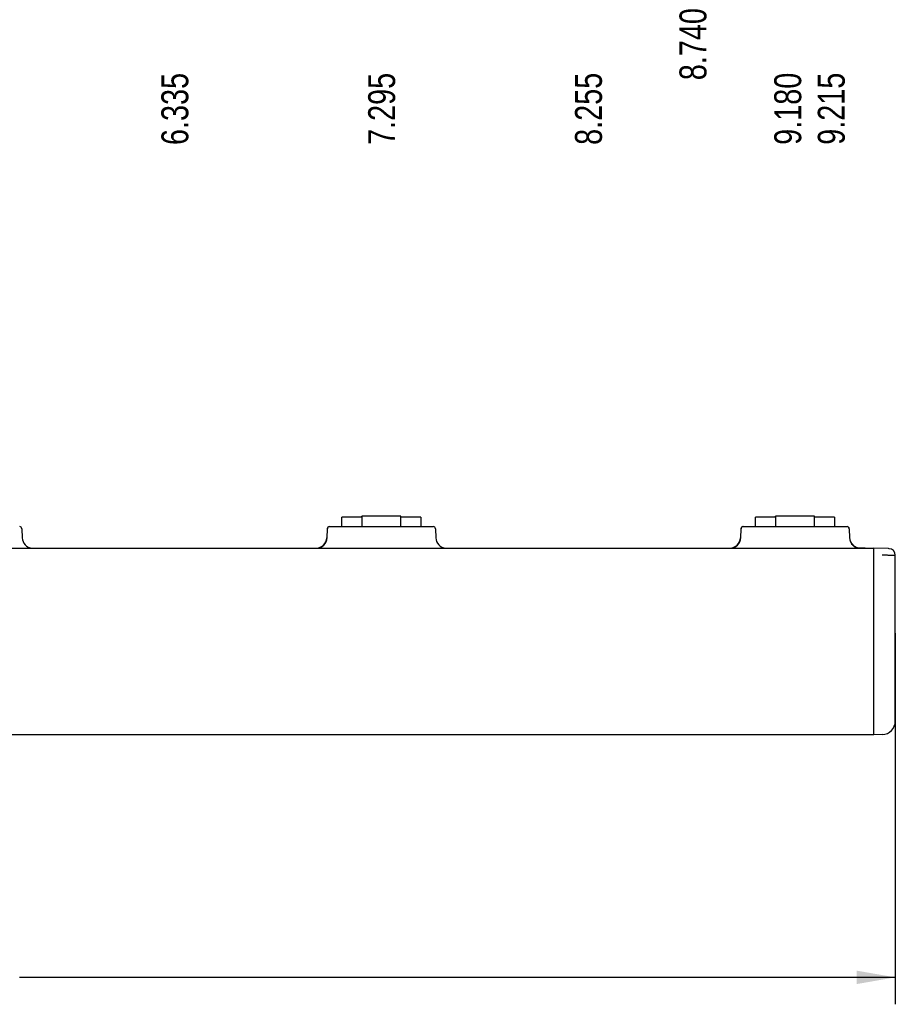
# Model space of a CAD drawing. Header units: inches. Extents: x 0 to 34, y 0 to 22.
# Tile 10 of 29: x 18.5 to 22.6, y 8.3 to 12.9. Entities that reach past the tile are written whole.
import ezdxf

# ---------------------------------------------------------------- set-up
doc = ezdxf.new("R2010")
doc.units = ezdxf.units.IN
doc.header["$LTSCALE"] = 1.87
doc.header["$MEASUREMENT"] = 0
doc.layers.get('0').update_dxf_attribs({"linetype": 'CONTINUOUS'})
doc.layers.add('DIMENSIONS', color=7, linetype='CONTINUOUS')
doc.styles.get("Standard").update_dxf_attribs({"font": 'txt', "width": 0.8})
doc.dimstyles.new('DIMSTYLE_1', dxfattribs={"dimtxt": 0.125, "dimasz": 0.18, "dimexe": 0.18, "dimexo": 0.0625, "dimgap": 0.09, "dimtad": 0, "dimtih": 1, "dimtoh": 1, "dimdec": 3, "dimzin": 4, "dimdsep": 46, "dimtxsty": 'STANDARD', "dimblk": '_FILLED', "dimblk1": '_FILLED', "dimblk2": '_FILLED', "dimcen": 0.09, "dimadec": 0, "dimazin": 0, "dimtp": 0.01, "dimtm": 0.01, "dimtfac": 1, "dimtdec": 3, "dimtofl": 0, "dimtmove": 0, "dimatfit": 3, "dimldrblk": '_FILLED', "dimfxl": 1, "dimtolj": 1, "dimtzin": 4, "dimarcsym": 0})
doc.dimstyles.new('DIMSTYLE_2', dxfattribs={"dimtxt": 0.125, "dimasz": 0.18, "dimexe": 0.18, "dimexo": 0.0625, "dimgap": 0.09, "dimtad": 0, "dimtih": 1, "dimtoh": 1, "dimdec": 3, "dimzin": 4, "dimdsep": 46, "dimtxsty": 'STANDARD', "dimblk": '_FILLED', "dimblk1": '_FILLED', "dimblk2": '_FILLED', "dimcen": 0.09, "dimadec": 0, "dimazin": 0, "dimtp": 0.01, "dimtm": 0.01, "dimtfac": 1, "dimtdec": 3, "dimtofl": 0, "dimtmove": 0, "dimatfit": 3, "dimldrblk": '_FILLED', "dimfxl": 1, "dimtolj": 1, "dimtzin": 4, "dimarcsym": 0})

# ---------------------------------------------------------------- blocks, each defined once
blk = doc.blocks.new('*D8')
at = {"layer": 'DIMENSIONS', "color": 2, "linetype": 'CONTINUOUS'}
blk.add_line((19.2397, 14.6856), (19.24, 13.8171), dxfattribs=at)
at = {"layer": 'DIMENSIONS', "color": 2, "linetype": 'CONTINUOUS', "width": 0.8}
for s, p in [(']', (19.3025, 13.6547)), ('160.91', (19.3028, 13.0547)), ('[', (19.3028, 12.9547)), ('6.335', (19.303, 12.3297))]:
    blk.add_text(s, height=0.125, rotation=90.0208, dxfattribs=at).set_placement(p)
blk = doc.blocks.new('_FILLED')
at = {"color": 0, "linetype": 'BYBLOCK'}
blk.add_solid([(0, 0), (-1, 0.174), (-1, -0.174)], dxfattribs=at)
blk = doc.blocks.new('*D9')
at = {"layer": 'DIMENSIONS', "color": 2, "linetype": 'CONTINUOUS'}
blk.add_line((20.1997, 14.686), (20.2, 13.8175), dxfattribs=at)
at = {"layer": 'DIMENSIONS', "color": 2, "linetype": 'CONTINUOUS', "width": 0.8}
for s, p in [(']', (20.2625, 13.655)), ('185.29', (20.2628, 13.055)), ('[', (20.2628, 12.955)), ('7.295', (20.263, 12.33))]:
    blk.add_text(s, height=0.125, rotation=90.0208, dxfattribs=at).set_placement(p)
blk = doc.blocks.new('*D10')
at = {"layer": 'DIMENSIONS', "color": 2, "linetype": 'CONTINUOUS'}
blk.add_line((21.1597, 14.6863), (21.16, 13.8178), dxfattribs=at)
at = {"layer": 'DIMENSIONS', "color": 2, "linetype": 'CONTINUOUS', "width": 0.8}
for s, p in [(']', (21.2225, 13.6554)), ('209.68', (21.2228, 13.0554)), ('[', (21.2228, 12.9554)), ('8.255', (21.223, 12.3304))]:
    blk.add_text(s, height=0.125, rotation=90.0208, dxfattribs=at).set_placement(p)
blk = doc.blocks.new('*D11')
at = {"layer": 'DIMENSIONS', "color": 2, "linetype": 'CONTINUOUS'}
blk.add_line((21.6445, 15.2465), (21.645, 13.818), dxfattribs=at)
at = {"layer": 'DIMENSIONS', "color": 2, "linetype": 'CONTINUOUS', "width": 0.8}
for s, p in [(']', (21.7075, 13.6555)), ('222', (21.7077, 13.3555)), ('[', (21.7077, 13.2555)), ('8.740', (21.7079, 12.6305))]:
    blk.add_text(s, height=0.125, rotation=90.0208, dxfattribs=at).set_placement(p)
blk = doc.blocks.new('*D12')
at = {"layer": 'DIMENSIONS', "color": 2, "linetype": 'CONTINUOUS'}
for p, q in [((22.1197, 14.6867), (22.1199, 14.1719)), ((22.1199, 14.1719), (22.2869, 13.9502)), ((22.2869, 13.9502), (22.2869, 13.8182))]:
    blk.add_line(p, q, dxfattribs=at)
at = {"layer": 'DIMENSIONS', "color": 2, "linetype": 'CONTINUOUS', "width": 0.8}
for s, p in [(']', (22.3495, 13.6558)), ('234.06', (22.3497, 13.0558)), ('[', (22.3497, 12.9558)), ('9.215', (22.35, 12.3308))]:
    blk.add_text(s, height=0.125, rotation=90.0208, dxfattribs=at).set_placement(p)
blk = doc.blocks.new('*D13')
at = {"layer": 'DIMENSIONS', "color": 2, "linetype": 'CONTINUOUS'}
blk.add_line((22.0832, 18.6467), (22.085, 13.8182), dxfattribs=at)
at = {"layer": 'DIMENSIONS', "color": 2, "linetype": 'CONTINUOUS', "width": 0.8}
for s, p in [(']', (22.1475, 13.6557)), ('233.17', (22.1478, 13.0557)), ('[', (22.1478, 12.9557)), ('9.180', (22.148, 12.3307))]:
    blk.add_text(s, height=0.125, rotation=90.0208, dxfattribs=at).set_placement(p)
blk = doc.blocks.new('*D23')
at = {"layer": 'DIMENSIONS', "color": 2, "linetype": 'CONTINUOUS'}
for p, q in [((22.5846, 10.0653), (22.5846, 8.3428)), ((12.9031, 9.7033), (12.9031, 8.3428)), ((12.9031, 8.4678), (16.9689, 8.4678)), ((22.5846, 8.4678), (18.5189, 8.4678))]:
    blk.add_line(p, q, dxfattribs=at)
at = {"layer": 'DIMENSIONS', "color": 2, "linetype": 'CONTINUOUS', "xscale": 0.18, "yscale": 0.18, "zscale": 0.18, "rotation": 180}
blk.add_blockref('_FILLED', (12.9031, 8.4678), dxfattribs=at)
at = {"layer": 'DIMENSIONS', "color": 2, "linetype": 'CONTINUOUS', "xscale": 0.18, "yscale": 0.18, "zscale": 0.18}
blk.add_blockref('_FILLED', (22.5846, 8.4678), dxfattribs=at)
at = {"layer": 'DIMENSIONS', "color": 2, "linetype": 'CONTINUOUS', "width": 0.8}
for s, p in [('9.681', (17.0314, 8.4053)), ('[', (17.6564, 8.4053)), ('245.91', (17.7564, 8.4053)), (']', (18.3564, 8.4053))]:
    blk.add_text(s, height=0.125, dxfattribs=at).set_placement(p)

msp = doc.modelspace()

# ---------------------------------------------------------------- linework, layer by layer
at = {"color": 7, "linetype": 'CONTINUOUS'}
for p, q in [((20.1094, 10.6023), (20.0151, 10.6023)), ((20.0151, 10.5593), (20.0151, 10.6023)), ((20.0158, 10.5593), (20.0158, 10.6023)), ((20.2894, 10.6083), (20.1085, 10.6083)), ((20.1085, 10.6023), (20.1085, 10.6083)), ((20.1094, 10.5593), (20.1094, 10.6083)), ((20.2894, 10.5593), (20.2894, 10.6083)), ((20.3828, 10.6023), (20.2894, 10.6023)), ((20.3828, 10.6023), (20.3828, 10.5593)), ((22.0294, 10.6023), (21.9351, 10.6023)), ((21.9351, 10.5593), (21.9351, 10.6023)), ((21.9358, 10.5593), (21.9358, 10.6023)), ((22.2094, 10.6083), (22.0285, 10.6083)), ((22.0285, 10.6023), (22.0285, 10.6083)), ((22.0294, 10.5593), (22.0294, 10.6083)), ((22.2094, 10.5593), (22.2094, 10.6083)), ((22.3028, 10.6023), (22.2094, 10.6023)), ((22.3028, 10.6023), (22.3028, 10.5593)), ((19.9576, 10.5593), (20.4402, 10.5593)), ((21.8776, 10.5593), (22.3607, 10.5593)), ((18.5302, 10.5496), (18.5317, 10.5075)), ((19.9476, 10.5496), (19.9462, 10.5075)), ((19.9462, 10.5075), (19.9471, 10.5075)), ((19.9471, 10.5075), (19.9485, 10.5496)), ((19.9485, 10.5496), (19.9476, 10.5496)), ((20.4502, 10.5496), (20.4517, 10.5075)), ((21.8676, 10.5496), (21.8662, 10.5075)), ((21.8662, 10.5075), (21.8671, 10.5075)), ((21.8671, 10.5075), (21.8685, 10.5496)), ((21.8685, 10.5496), (21.8676, 10.5496)), ((22.3702, 10.5496), (22.3717, 10.5075)), ((22.3703, 10.5496), (22.3712, 10.5496)), ((22.3712, 10.5496), (22.3727, 10.5075)), ((22.4054, 10.462), (22.4839, 10.4593)), ((12.9029, 10.4593), (22.4847, 10.4593)), ((22.5537, 10.4569), (22.4847, 10.4593)), ((22.4847, 9.7178), (22.4847, 10.4293)), ((22.5558, 10.4568), (22.5537, 10.4569)), ((22.5847, 9.713), (22.5847, 10.4268)), ((22.4847, 9.5928), (22.4847, 9.7178)), ((22.5847, 9.6568), (22.5847, 9.713)), ((22.5244, 9.5942), (22.4847, 9.5928)), ((22.4847, 9.5928), (13.003, 9.5928))]:
    msp.add_line(p, q, dxfattribs=at)
for centre, radius, start, end in [((18.5202, 10.5493), 0.01, 2, 89.9978), ((19.9576, 10.5493), 0.01, 90, 177.9999), ((19.9585, 10.5493), 0.01, 90.0022, 178), ((20.4402, 10.5493), 0.01, 2, 89.9978), ((21.8776, 10.5493), 0.01, 90, 177.9999), ((21.8785, 10.5493), 0.01, 90.0022, 178), ((22.3612, 10.5493), 0.01, 2.1079, 92.8648), ((22.3602, 10.5493), 0.01, 2.0001, 87.1427), ((18.5817, 10.5093), 0.05, 182, 265.3684), ((19.8971, 10.5093), 0.05, 269.7438, 358), ((19.8962, 10.5093), 0.05, 270.8344, 358), ((20.5017, 10.5093), 0.05, 182, 265.3684), ((21.8162, 10.5093), 0.05, 270.8344, 358), ((21.8171, 10.5093), 0.05, 269.7438, 358), ((22.4217, 10.5093), 0.05, 182, 270), ((22.4221, 10.5093), 0.05, 182, 251.0379), ((22.4227, 10.5093), 0.05, 181.9901, 268.8544), ((22.5547, 10.4268), 0.03, 0, 88), ((22.5222, 9.6566), 0.0625, 272, 359.9999)]:
    msp.add_arc(centre, radius, start, end, dxfattribs=at)
for points in [[(22.3719, 10.5075), (22.3719, 10.5075), (22.3718, 10.5075), (22.3718, 10.5075)], [(22.5829, 10.4268), (22.583, 10.4268), (22.583, 10.4268), (22.5831, 10.4268)]]:
    msp.add_open_spline(points, degree=3, dxfattribs=at)
for points, knots in [([(22.3721, 10.5075), (22.3721, 10.5075), (22.372, 10.5075), (22.3719, 10.5075), (22.3719, 10.5075)], [0, 0, 0, 0, 0.500239, 1, 1, 1, 1]), ([(22.3727, 10.5075), (22.3727, 10.5075), (22.3725, 10.5075), (22.3724, 10.5075), (22.3723, 10.5075), (22.3722, 10.5075)], [0, 0, 0, 0, 0.332881, 0.665918, 1, 1, 1, 1]), ([(22.4847, 10.4293), (22.4847, 10.4302), (22.4847, 10.432), (22.4847, 10.4348), (22.4847, 10.4375), (22.4847, 10.4401), (22.4847, 10.4426), (22.4847, 10.445), (22.4847, 10.4473), (22.4847, 10.4494), (22.4847, 10.4514), (22.4847, 10.4531), (22.4847, 10.4547), (22.4847, 10.456), (22.4847, 10.4572), (22.4847, 10.458), (22.4847, 10.4587), (22.4847, 10.4591), (22.4847, 10.4592), (22.4847, 10.4593)], [0, 0, 0, 0, 0.09289, 0.184349, 0.274211, 0.361711, 0.446111, 0.526696, 0.602788, 0.673743, 0.738965, 0.797901, 0.850053, 0.894978, 0.93229, 0.961669, 0.982861, 0.995676, 1, 1, 1, 1]), ([(22.5244, 10.4279), (22.526, 10.4279), (22.5292, 10.4278), (22.5339, 10.4277), (22.5386, 10.4276), (22.5432, 10.4276), (22.5476, 10.4275), (22.5519, 10.4274), (22.556, 10.4273), (22.5599, 10.4273), (22.5636, 10.4272), (22.5671, 10.4271), (22.5703, 10.4271), (22.5732, 10.427), (22.5758, 10.427), (22.5781, 10.4269), (22.5801, 10.4269), (22.5816, 10.4269), (22.5826, 10.4268), (22.5829, 10.4268)], [0, 0, 0, 0, 0.081757, 0.16281, 0.242684, 0.320906, 0.397018, 0.470569, 0.541126, 0.608275, 0.671617, 0.730781, 0.785414, 0.835196, 0.879833, 0.919059, 0.952646, 0.980394, 1, 1, 1, 1]), ([(22.5831, 10.4268), (22.5834, 10.4268), (22.5839, 10.4268), (22.5844, 10.4268), (22.5847, 10.4268), (22.5847, 10.4268)], [0, 0, 0, 0, 0.555174, 0.88916, 1, 1, 1, 1])]:
    msp.add_open_spline(points, degree=3, knots=knots, dxfattribs=at)

# ---------------------------------------------------------------- dimensions: what is measured, and where the dimension line sits
at = {"layer": 'DIMENSIONS', "color": 2, "linetype": 'CONTINUOUS'}
for feature_location, offset, origin, picture, middle in [((22.0832, 18.6467), (0.0018, -4.8285), (12.9032, 18.7058), '*D13', (22.0853, 13.0432)), ((21.6445, 15.2465), (0.0005, -1.4285), (12.9044, 15.3058), '*D11', (21.6452, 13.193)), ((19.2397, 14.6856), (0.0003, -0.8685), (12.9047, 14.7458), '*D8', (19.2403, 13.0421)), ((20.1997, 14.686), (0.0003, -0.8685), (12.9047, 14.7458), '*D9', (20.2003, 13.0425)), ((21.159674, 14.686333), (0.000316, -0.868498), (12.904652, 14.74583), '*D10', (21.160272, 13.042835)), ((22.1197, 14.6867), (0.1672, -0.8684), (12.9047, 14.7458), '*D12', (22.2872, 13.0432))]:
    dim = msp.add_ordinate_dim(feature_location=feature_location, offset=offset, dtype=0, origin=origin, dimstyle='DIMSTYLE_1', dxfattribs=at)
    dim.commit()
    dim.dimension.update_dxf_attribs({"geometry": picture, "text_midpoint": middle})
dim = msp.add_linear_dim(base=(22.58461, 8.46777), p1=(12.90314, 9.70327), p2=(22.58461, 10.06527), dimstyle='DIMSTYLE_2', dxfattribs=at)
dim.commit()
dim.dimension.update_dxf_attribs({"geometry": '*D23', "text_midpoint": (17.74388, 8.46777), "dimtype": 160})

doc.saveas('drawing.dxf')
